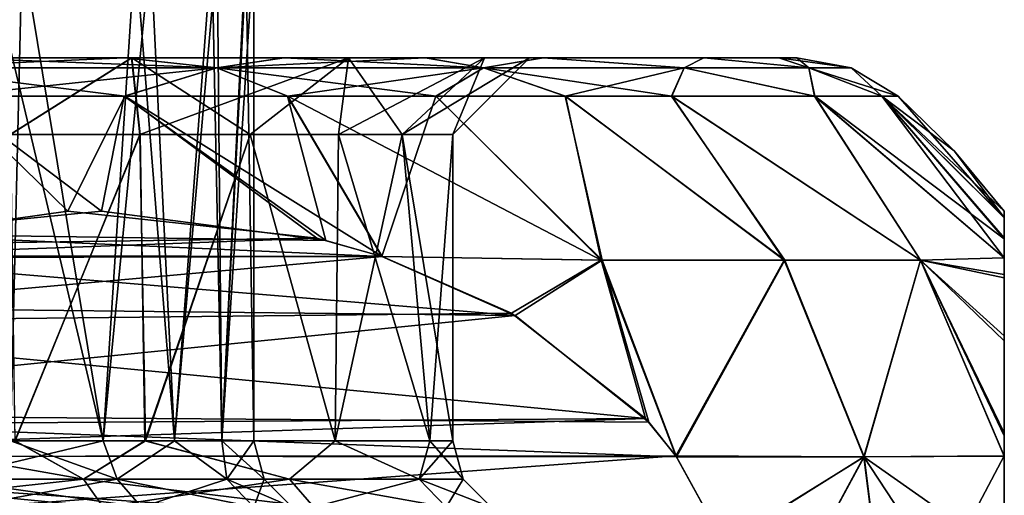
# Model space of a CAD drawing. Header units: metres. Extents: x -90 to 90, y -173 to 74.
# Tile 68 of 256: x -54.43 to -48, y 37.14 to 40.25. Entities that reach past the tile are written whole.
import ezdxf

# ---------------------------------------------------------------- set-up
doc = ezdxf.new("R2010")
doc.units = ezdxf.units.M
doc.layers.add('solid_509418', color=7, linetype='CONTINUOUS')

msp = doc.modelspace()

# ---------------------------------------------------------------- linework, layer by layer
at = {"layer": 'solid_509418'}
for points in [[(-55.848225, 40.711327, -5.75958), (-54.413197, 40.711327, -4.381511), (-55.209133, 37.5, -5.239999)], [(-54.413197, 40.711327, -4.381511), (-54.489056, 37.5, -4.476549), (-55.209133, 37.5, -5.239999)], [(-54.644905, 40.711327, 4.661863), (-54.490166, 37.5, 4.477914), (-53.885056, 37.5, 3.60797)], [(-53.67522, 40.711327, 3.226017), (-54.644905, 40.711327, 4.661863), (-53.885056, 37.5, 3.60797)], [(-54.413197, 40.711327, -4.381511), (-53.884155, 37.5, -3.606445), (-54.489056, 37.5, -4.476549)], [(-54.413197, 40.711327, -4.381511), (-53.574314, 40.711327, -3.020028), (-53.884155, 37.5, -3.606445)], [(-53.67522, 40.711327, 3.226017), (-53.885056, 37.5, 3.60797), (-53.419109, 37.5, 2.664932)], [(-53.574314, 40.711327, -3.020028), (-53.418499, 37.5, -2.663423), (-53.884155, 37.5, -3.606445)], [(-53.175396, 40.711327, 1.958265), (-53.67522, 40.711327, 3.226017), (-53.419109, 37.5, 2.664932)], [(-53.574314, 40.711327, -3.020028), (-53.139954, 40.711327, -1.830234), (-53.418499, 37.5, -2.663423)], [(-53.175396, 40.711327, 1.958265), (-53.419109, 37.5, 2.664932), (-53.108414, 37.5, 1.707634)], [(-53.139954, 40.711327, -1.830234), (-53.108109, 37.5, -1.706402), (-53.418499, 37.5, -2.663423)], [(-52.952953, 40.711327, 0.865528), (-53.175396, 40.711327, 1.958265), (-53.108414, 37.5, 1.707634)], [(-53.139954, 40.711327, -1.830234), (-52.945873, 40.711327, -0.805783), (-53.108109, 37.5, -1.706402)], [(-52.952953, 40.711327, 0.865528), (-53.108414, 37.5, 1.707634), (-52.900002, 37.5)], [(-52.900002, 40.711327), (-52.900002, 37.5), (-53.108109, 37.5, -1.706402)], [(-52.945873, 40.711327, -0.805783), (-52.900002, 40.711327), (-53.108109, 37.5, -1.706402)], [(-52.952953, 40.711327, 0.865528), (-52.900002, 37.5), (-52.900002, 40.711327)], [(-60.000404, 40, 8.899905), (-54.869164, 40, 9.327729), (-53.741676, 40, 8.611979)], [(-57.692898, 40, 8.595699), (-60.000404, 40, 8.899905), (-53.741676, 40, 8.611979)], [(-59.999596, 40, -8.899905), (-53.745266, 40, -8.614587), (-54.873013, 40, -9.329845)], [(-59.999596, 40, -8.899905), (-57.692097, 40, -8.595485), (-53.745266, 40, -8.614587)], [(-57.692898, 40, 8.595699), (-53.741676, 40, 8.611979), (-52.702423, 40, 7.750854)], [(-55.540649, 40, 7.702219), (-57.692898, 40, 8.595699), (-52.702423, 40, 7.750854)], [(-57.692097, 40, -8.595485), (-52.705692, 40, -7.753934), (-53.745266, 40, -8.614587)], [(-57.692097, 40, -8.595485), (-55.539936, 40, -7.701807), (-52.705692, 40, -7.753934)], [(-55.540649, 40, 7.702219), (-52.702423, 40, 7.750854), (-51.77911, 40, 6.76256)], [(-53.697983, 40, 6.284479), (-55.540649, 40, 7.702219), (-51.77911, 40, 6.76256)], [(-54.490524, 39.5, 6.340796), (-55.540649, 40, 7.702219), (-53.697983, 40, 6.284479)], [(-55.539936, 40, -7.701807), (-51.781895, 40, -6.765945), (-52.705692, 40, -7.753934)], [(-55.539936, 40, -7.701807), (-53.697422, 40, -6.283917), (-51.781895, 40, -6.765945)], [(-54.489902, 39.5, -6.340256), (-53.697422, 40, -6.283917), (-55.539936, 40, -7.701807)], [(-55.227581, 39.935413, -9.910031), (-54.873013, 40, -9.329845), (-53.745266, 40, -8.614587)], [(-55.227581, 39.935413, -9.910031), (-53.745266, 40, -8.614587), (-53.142044, 39.935413, -8.599603)], [(-53.142044, 39.935413, 8.599603), (-54.869164, 40, 9.327729), (-55.227581, 39.935413, 9.910031)], [(-53.142044, 39.935413, 8.599603), (-53.741676, 40, 8.611979), (-54.869164, 40, 9.327729)], [(-53.644035, 39.5, 5.491967), (-54.490524, 39.5, 6.340796), (-53.697983, 40, 6.284479)], [(-54.489902, 39.5, -6.340256), (-53.643471, 39.5, -5.491313), (-53.697422, 40, -6.283917)], [(-53.142044, 39.935413, -8.599603), (-53.745266, 40, -8.614587), (-52.705692, 40, -7.753934)], [(-53.142044, 39.935413, 8.599603), (-52.702423, 40, 7.750854), (-53.741676, 40, 8.611979)], [(-53.697983, 40, 6.284479), (-51.77911, 40, 6.76256), (-51.008572, 40, 5.698104)], [(-52.282143, 40, 4.431771), (-53.697983, 40, 6.284479), (-51.008572, 40, 5.698104)], [(-53.644035, 39.5, 5.491967), (-53.697983, 40, 6.284479), (-52.282143, 40, 4.431771)], [(-53.697422, 40, -6.283917), (-51.010731, 40, -5.701505), (-51.781895, 40, -6.765945)], [(-53.697422, 40, -6.283917), (-52.281666, 40, -4.430933), (-51.010731, 40, -5.701505)], [(-52.924122, 39.499996, -4.526803), (-52.281666, 40, -4.430933), (-53.697422, 40, -6.283917)], [(-53.643471, 39.5, -5.491313), (-52.924122, 39.499996, -4.526803), (-53.697422, 40, -6.283917)], [(-52.924641, 39.499996, 4.527616), (-53.644035, 39.5, 5.491967), (-52.282143, 40, 4.431771)], [(-53.142044, 39.935413, -8.599603), (-52.705692, 40, -7.753934), (-51.781895, 40, -6.765945)], [(-53.142044, 39.935413, -8.599603), (-51.781895, 40, -6.765945), (-51.400398, 39.935413, -6.857954)], [(-51.400398, 39.935413, 6.857954), (-52.702423, 40, 7.750854), (-53.142044, 39.935413, 8.599603)], [(-52.348431, 39.500004, 3.466046), (-52.924641, 39.499996, 4.527616), (-52.282143, 40, 4.431771)], [(-52.924122, 39.499996, -4.526803), (-52.348022, 39.500004, -3.465146), (-52.281666, 40, -4.430933)], [(-51.400398, 39.935413, 6.857954), (-51.77911, 40, 6.76256), (-52.702423, 40, 7.750854)], [(-52.348431, 39.500004, 3.466046), (-52.282143, 40, 4.431771), (-51.394642, 40, 2.270966)], [(-51.931316, 39.499996, 2.335883), (-52.348431, 39.500004, 3.466046), (-51.394642, 40, 2.270966)], [(-52.348022, 39.500004, -3.465146), (-51.931087, 39.499996, -2.335097), (-52.281666, 40, -4.430933)], [(-52.282143, 40, 4.431771), (-51.008572, 40, 5.698104), (-49.961235, 40, 3.543852)], [(-51.394642, 40, 2.270966), (-52.282143, 40, 4.431771), (-49.961235, 40, 3.543852)], [(-52.281666, 40, -4.430933), (-49.962196, 40, -3.546578), (-51.010731, 40, -5.701505)], [(-52.281666, 40, -4.430933), (-51.394451, 40, -2.270251), (-49.962196, 40, -3.546578)], [(-51.931087, 39.499996, -2.335097), (-51.394451, 40, -2.270251), (-52.281666, 40, -4.430933)], [(-51.931316, 39.499996, 2.335883), (-51.394642, 40, 2.270966), (-51.099998, 40)], [(-51.599998, 39.5), (-51.931316, 39.499996, 2.335883), (-51.099998, 40)], [(-51.931087, 39.499996, -2.335097), (-51.599998, 39.5), (-51.394451, 40, -2.270251)], [(-51.400398, 39.935413, -6.857954), (-51.781895, 40, -6.765945), (-51.010731, 40, -5.701505)], [(-51.400398, 39.935413, 6.857954), (-51.008572, 40, 5.698104), (-51.77911, 40, 6.76256)], [(-51.599998, 39.5), (-51.099998, 40), (-51.394451, 40, -2.270251)], [(-51.400398, 39.935413, -6.857954), (-51.010731, 40, -5.701505), (-50.08997, 39.935413, -4.772419)], [(-50.08997, 39.935413, 4.772419), (-51.008572, 40, 5.698104), (-51.400398, 39.935413, 6.857954)], [(-51.394642, 40, 2.270966), (-49.471947, 40, 1.5829), (-49.354248, 40)], [(-51.394642, 40, 2.270966), (-49.354248, 40), (-51.099998, 40)], [(-51.394642, 40, 2.270966), (-49.961235, 40, 3.543852), (-49.471947, 40, 1.5829)], [(-51.394451, 40, -2.270251), (-49.472172, 40, -1.584415), (-49.962196, 40, -3.546578)], [(-51.394451, 40, -2.270251), (-51.099998, 40), (-49.472172, 40, -1.584415)], [(-51.099998, 40), (-49.354248, 40), (-49.472172, 40, -1.584415)], [(-50.08997, 39.935413, -4.772419), (-51.010731, 40, -5.701505), (-49.962196, 40, -3.546578)], [(-50.08997, 39.935413, 4.772419), (-49.961235, 40, 3.543852), (-51.008572, 40, 5.698104)], [(-50.08997, 39.935413, -4.772419), (-49.962196, 40, -3.546578), (-49.27647, 39.935413, -2.447576)], [(-49.27647, 39.935413, 2.447576), (-49.961235, 40, 3.543852), (-50.08997, 39.935413, 4.772419)], [(-49.27647, 39.935413, -2.447576), (-49.962196, 40, -3.546578), (-49.472172, 40, -1.584415)], [(-49.27647, 39.935413, 2.447576), (-49.471947, 40, 1.5829), (-49.961235, 40, 3.543852)], [(-49.27647, 39.935413, -2.447576), (-49.472172, 40, -1.584415), (-49.354248, 40)], [(-49.000694, 39.935413), (-49.354248, 40), (-49.471947, 40, 1.5829)], [(-49.27647, 39.935413, 2.447576), (-49.000694, 39.935413), (-49.471947, 40, 1.5829)], [(-49.27647, 39.935413, -2.447576), (-49.354248, 40), (-49.000694, 39.935413)], [(-55.227581, 39.935413, 9.910031), (-54.884548, 39.75, 10.083883), (-53.742321, 39.75, 9.417748)], [(-53.142044, 39.935413, 8.599603), (-55.227581, 39.935413, 9.910031), (-53.742321, 39.75, 9.417748)], [(-55.227581, 39.935413, -9.910031), (-53.142044, 39.935413, -8.599603), (-54.888733, 39.75, -10.086003)], [(-53.142044, 39.935413, -8.599603), (-53.746258, 39.75, -9.420362), (-54.888733, 39.75, -10.086003)], [(-53.142044, 39.935413, -8.599603), (-52.681335, 39.75, -8.619144), (-53.746258, 39.75, -9.420362)], [(-53.142044, 39.935413, 8.599603), (-53.742321, 39.75, 9.417748), (-52.677689, 39.75, 8.616048)], [(-53.142044, 39.935413, 8.599603), (-52.677689, 39.75, 8.616048), (-51.709217, 39.75, 7.688656)], [(-51.400398, 39.935413, 6.857954), (-53.142044, 39.935413, 8.599603), (-51.709217, 39.75, 7.688656)], [(-53.142044, 39.935413, -8.599603), (-51.400398, 39.935413, -6.857954), (-52.681335, 39.75, -8.619144)], [(-51.400398, 39.935413, -6.857954), (-51.712456, 39.75, -7.692146), (-52.681335, 39.75, -8.619144)], [(-51.400398, 39.935413, -6.857954), (-50.867607, 39.75, -6.667226), (-51.712456, 39.75, -7.692146)], [(-51.400398, 39.935413, 6.857954), (-51.709217, 39.75, 7.688656), (-50.864929, 39.75, 6.663558)], [(-51.400398, 39.935413, 6.857954), (-50.864929, 39.75, 6.663558), (-50.171528, 39.75, 5.590498)], [(-50.08997, 39.935413, 4.772419), (-51.400398, 39.935413, 6.857954), (-50.171528, 39.75, 5.590498)], [(-51.400398, 39.935413, -6.857954), (-50.08997, 39.935413, -4.772419), (-50.867607, 39.75, -6.667226)], [(-50.08997, 39.935413, -4.772419), (-50.17355, 39.75, -5.594052), (-50.867607, 39.75, -6.667226)], [(-50.08997, 39.935413, -4.772419), (-49.238918, 39.75, -3.471545), (-50.17355, 39.75, -5.594052)], [(-50.08997, 39.935413, 4.772419), (-50.171528, 39.75, 5.590498), (-49.238026, 39.75, 3.468784)], [(-49.27647, 39.935413, 2.447576), (-50.08997, 39.935413, 4.772419), (-49.238026, 39.75, 3.468784)], [(-50.08997, 39.935413, -4.772419), (-49.27647, 39.935413, -2.447576), (-49.238918, 39.75, -3.471545)], [(-49.27647, 39.935413, 2.447576), (-49.238026, 39.75, 3.468784), (-48.800201, 39.75, 1.554691)], [(-49.27647, 39.935413, 2.447576), (-48.800201, 39.75, 1.554691), (-48.69281, 39.75)], [(-49.27647, 39.935413, 2.447576), (-48.69281, 39.75), (-49.000694, 39.935413)], [(-49.27647, 39.935413, -2.447576), (-48.800411, 39.75, -1.556204), (-49.238918, 39.75, -3.471545)], [(-49.27647, 39.935413, -2.447576), (-49.000694, 39.935413), (-48.800411, 39.75, -1.556204)], [(-49.000694, 39.935413), (-48.69281, 39.75), (-48.800411, 39.75, -1.556204)], [(-54.884548, 39.75, 10.083883), (-55.689709, 38.776985, 11.367859), (-54.115009, 38.99902, 10.458705)], [(-53.895634, 38.999142, -10.332048), (-55.393387, 38.851109, -11.196778), (-54.888733, 39.75, -10.086003)], [(-53.895634, 38.999142, -10.332048), (-54.888733, 39.75, -10.086003), (-53.746258, 39.75, -9.420362)], [(-53.742321, 39.75, 9.417748), (-54.884548, 39.75, 10.083883), (-54.115009, 38.99902, 10.458705)], [(-53.742321, 39.75, 9.417748), (-54.115009, 38.99902, 10.458705), (-52.489296, 38.823421, 9.5201)], [(-52.429478, 38.809109, -9.485564), (-53.895634, 38.999142, -10.332048), (-53.746258, 39.75, -9.420362)], [(-52.429478, 38.809109, -9.485564), (-53.746258, 39.75, -9.420362), (-52.681335, 39.75, -8.619144)], [(-53.742321, 39.75, 9.417748), (-52.489296, 38.823421, 9.5201), (-52.062836, 38.702854, 9.273883)], [(-52.677689, 39.75, 8.616048), (-53.742321, 39.75, 9.417748), (-52.062836, 38.702854, 9.273883)], [(-52.065403, 38.703339, -9.275366), (-52.681335, 39.75, -8.619144), (-51.712456, 39.75, -7.692146)], [(-52.065403, 38.703339, -9.275366), (-52.429478, 38.809109, -9.485564), (-52.681335, 39.75, -8.619144)], [(-52.677689, 39.75, 8.616048), (-52.062836, 38.702854, 9.273883), (-50.631561, 38.679855, 7.847908)], [(-51.709217, 39.75, 7.688656), (-52.677689, 39.75, 8.616048), (-50.631561, 38.679855, 7.847908)], [(-50.624905, 38.679855, -7.839956), (-52.065403, 38.703339, -9.275366), (-51.712456, 39.75, -7.692146)], [(-50.624905, 38.679855, -7.839956), (-51.712456, 39.75, -7.692146), (-50.867607, 39.75, -6.667226)], [(-50.864929, 39.75, 6.663558), (-51.709217, 39.75, 7.688656), (-50.631561, 38.679855, 7.847908)], [(-49.433834, 38.679855, -6.141126), (-50.867607, 39.75, -6.667226), (-50.17355, 39.75, -5.594052)], [(-49.433834, 38.679855, -6.141126), (-50.624905, 38.679855, -7.839956), (-50.867607, 39.75, -6.667226)], [(-50.864929, 39.75, 6.663558), (-50.631561, 38.679855, 7.847908), (-49.43644, 38.679855, 6.145607)], [(-50.171528, 39.75, 5.590498), (-50.864929, 39.75, 6.663558), (-49.43644, 38.679855, 6.145607)], [(-48.547291, 38.679855, -4.2653), (-50.17355, 39.75, -5.594052), (-49.238918, 39.75, -3.471545)], [(-48.547291, 38.679855, -4.2653), (-49.433834, 38.679855, -6.141126), (-50.17355, 39.75, -5.594052)], [(-50.171528, 39.75, 5.590498), (-49.43644, 38.679855, 6.145607), (-48.547291, 38.679855, 4.265298)], [(-49.238026, 39.75, 3.468784), (-50.171528, 39.75, 5.590498), (-48.547291, 38.679855, 4.265298)], [(-48, 38.694466, -2.265208), (-49.238918, 39.75, -3.471545), (-48.800411, 39.75, -1.556204)], [(-48, 38.694466, -2.265208), (-48.547291, 38.679855, -4.2653), (-49.238918, 39.75, -3.471545)], [(-49.238026, 39.75, 3.468784), (-48.547291, 38.679855, 4.265298), (-48, 38.695663, 2.260558)], [(-49.238026, 39.75, 3.468784), (-48, 38.695663, 2.260558), (-48, 38.818527, 1.770575)], [(-48.800201, 39.75, 1.554691), (-49.238026, 39.75, 3.468784), (-48, 38.818527, 1.770575)], [(-48, 38.957371, -0.872296), (-48.800411, 39.75, -1.556204), (-48.69281, 39.75)], [(-48, 38.826294, -1.733837), (-48, 38.694466, -2.265208), (-48.800411, 39.75, -1.556204)], [(-48, 38.957371, -0.872296), (-48, 38.826294, -1.733837), (-48.800411, 39.75, -1.556204)], [(-48, 38.955532, 0.890818), (-48.800201, 39.75, 1.554691), (-48, 38.818527, 1.770575)], [(-48.327209, 39.392731), (-48.69281, 39.75), (-48.800201, 39.75, 1.554691)], [(-48, 39), (-48.327209, 39.392731), (-48.800201, 39.75, 1.554691)], [(-48, 38.955532, 0.890818), (-48, 39), (-48.800201, 39.75, 1.554691)], [(-48, 38.957371, -0.872296), (-48.69281, 39.75), (-48.327209, 39.392731)], [(-53.644035, 39.5, 5.491967), (-54.457817, 37.5, 6.312228), (-54.490524, 39.5, 6.340796)], [(-54.489902, 39.5, -6.340256), (-54.461048, 37.5, -6.315063), (-53.643471, 39.5, -5.491313)], [(-53.643471, 39.5, -5.491313), (-54.461048, 37.5, -6.315063), (-53.611244, 37.5, -5.453787)], [(-53.644035, 39.5, 5.491967), (-53.60854, 37.5, 5.450617), (-54.457817, 37.5, 6.312228)], [(-52.924641, 39.499996, 4.527616), (-53.60854, 37.5, 5.450617), (-53.644035, 39.5, 5.491967)], [(-53.643471, 39.5, -5.491313), (-53.611244, 37.5, -5.453787), (-52.924122, 39.499996, -4.526803)], [(-52.924122, 39.499996, -4.526803), (-53.611244, 37.5, -5.453787), (-52.37027, 37.5, -3.513864)], [(-52.924641, 39.499996, 4.527616), (-52.36887, 37.5, 3.51082), (-53.60854, 37.5, 5.450617)], [(-52.348431, 39.500004, 3.466046), (-52.36887, 37.5, 3.51082), (-52.924641, 39.499996, 4.527616)], [(-52.924122, 39.499996, -4.526803), (-52.37027, 37.5, -3.513864), (-52.348022, 39.500004, -3.465146)], [(-52.348022, 39.500004, -3.465146), (-52.37027, 37.5, -3.513864), (-51.75153, 37.5, -1.588307)], [(-51.931316, 39.499996, 2.335883), (-52.36887, 37.5, 3.51082), (-52.348431, 39.500004, 3.466046)], [(-51.931316, 39.499996, 2.335883), (-51.751163, 37.5, 1.586407), (-52.36887, 37.5, 3.51082)], [(-52.348022, 39.500004, -3.465146), (-51.75153, 37.5, -1.588307), (-51.931087, 39.499996, -2.335097)], [(-51.599998, 39.5), (-51.751163, 37.5, 1.586407), (-51.931316, 39.499996, 2.335883)], [(-51.931087, 39.499996, -2.335097), (-51.599998, 37.5), (-51.599998, 39.5)], [(-51.931087, 39.499996, -2.335097), (-51.75153, 37.5, -1.588307), (-51.599998, 37.5)], [(-51.599998, 39.5), (-51.599998, 37.5), (-51.751163, 37.5, 1.586407)], [(-48, 38.957371, -0.872296), (-48.327209, 39.392731), (-48, 39)], [(-55.689709, 38.776985, 11.367859), (-52.489296, 38.823421, 9.5201), (-54.115009, 38.99902, 10.458705)], [(-52.429478, 38.809109, -9.485564), (-55.393387, 38.851109, -11.196778), (-53.895634, 38.999142, -10.332048)], [(-48, 38.957371, -0.872296), (-48, 39), (-48, 38.955532, 0.890818)], [(-48, 38.957371, -0.872296), (-48, 38.955532, 0.890818), (-48, 38.826294, -1.733837)], [(-48, 38.826294, -1.733837), (-48, 38.955532, 0.890818), (-48, 38.818527, 1.770575)], [(-52.065403, 38.703339, -9.275366), (-55.910908, 38.71109, -11.495568), (-55.393387, 38.851109, -11.196778)], [(-52.065403, 38.703339, -9.275366), (-55.393387, 38.851109, -11.196778), (-52.429478, 38.809109, -9.485564)], [(-55.960175, 38.695297, 11.524013), (-52.062836, 38.702854, 9.273883), (-52.489296, 38.823421, 9.5201)], [(-55.960175, 38.695297, 11.524013), (-52.489296, 38.823421, 9.5201), (-55.689709, 38.776985, 11.367859)], [(-48, 38.826294, -1.733837), (-48, 38.818527, 1.770575), (-48, 38.694466, -2.265208)], [(-48, 38.694466, -2.265208), (-48, 38.818527, 1.770575), (-48, 38.695663, 2.260558)], [(-56.695362, 38.380291, -11.948472), (-55.910908, 38.71109, -11.495568), (-51.193623, 38.318802, -8.772042)], [(-51.193623, 38.318802, -8.772042), (-55.910908, 38.71109, -11.495568), (-52.065403, 38.703339, -9.275366)], [(-51.193623, 38.318802, -8.772042), (-52.065403, 38.703339, -9.275366), (-50.624905, 38.679855, -7.839956)], [(-56.883244, 38.273533, 12.056947), (-51.218681, 38.333118, 8.78651), (-52.062836, 38.702854, 9.273883)], [(-56.883244, 38.273533, 12.056947), (-52.062836, 38.702854, 9.273883), (-55.960175, 38.695297, 11.524013)], [(-50.631561, 38.679855, 7.847908), (-52.062836, 38.702854, 9.273883), (-51.218681, 38.333118, 8.78651)], [(-50.631561, 38.679855, 7.847908), (-51.218681, 38.333118, 8.78651), (-50.343464, 37.646713, 8.281202)], [(-50.321365, 37.622265, -8.268445), (-51.193623, 38.318802, -8.772042), (-50.624905, 38.679855, -7.839956)], [(-50.631561, 38.679855, 7.847908), (-50.343464, 37.646713, 8.281202), (-50.144356, 37.402458, 8.166248)], [(-49.43644, 38.679855, 6.145607), (-50.631561, 38.679855, 7.847908), (-50.144356, 37.402458, 8.166248)], [(-50.140141, 37.396317, -8.163814), (-50.624905, 38.679855, -7.839956), (-49.433834, 38.679855, -6.141126)], [(-50.140141, 37.396317, -8.163814), (-50.321365, 37.622265, -8.268445), (-50.624905, 38.679855, -7.839956)], [(-49.43644, 38.679855, 6.145607), (-50.144356, 37.402458, 8.166248), (-48.918247, 37.394688, 6.408926)], [(-48.915462, 37.394688, -6.404108), (-50.140141, 37.396317, -8.163814), (-49.433834, 38.679855, -6.141126)], [(-48.547291, 38.679855, 4.265298), (-49.43644, 38.679855, 6.145607), (-48.918247, 37.394688, 6.408926)], [(-48.915462, 37.394688, -6.404108), (-49.433834, 38.679855, -6.141126), (-48.547291, 38.679855, -4.2653)], [(-48.547291, 38.679855, 4.265298), (-48.918247, 37.394688, 6.408926), (-48, 37.40015, 4.45404)], [(-48, 37.403278, -4.451625), (-48.915462, 37.394688, -6.404108), (-48.547291, 38.679855, -4.2653)], [(-48, 38.56432, 2.664445), (-48, 38.695663, 2.260558), (-48.547291, 38.679855, 4.265298)], [(-48, 38.585308, -2.605675), (-48.547291, 38.679855, -4.2653), (-48, 38.694466, -2.265208)], [(-48.547291, 38.679855, 4.265298), (-48, 37.40015, 4.45404), (-48, 37.533607, 4.334246)], [(-48, 38.153049, 3.545726), (-48.547291, 38.679855, 4.265298), (-48, 37.533607, 4.334246)], [(-48, 38.153049, 3.545726), (-48, 38.56432, 2.664445), (-48.547291, 38.679855, 4.265298)], [(-48, 38.186623, -3.488486), (-48.547291, 38.679855, -4.2653), (-48, 38.585308, -2.605675)], [(-48, 37.552387, -4.316472), (-48, 37.403278, -4.451625), (-48.547291, 38.679855, -4.2653)], [(-48, 38.186623, -3.488486), (-48, 37.552387, -4.316472), (-48.547291, 38.679855, -4.2653)], [(-48, 38.585308, -2.605675), (-48, 38.695663, 2.260558), (-48, 38.56432, 2.664445)], [(-48, 38.585308, -2.605675), (-48, 38.694466, -2.265208), (-48, 38.695663, 2.260558)], [(-48, 38.186623, -3.488486), (-48, 38.585308, -2.605675), (-48, 38.56432, 2.664445)], [(-48, 38.186623, -3.488486), (-48, 38.56432, 2.664445), (-48, 38.153049, 3.545726)], [(-56.695362, 38.380291, -11.948472), (-51.193623, 38.318802, -8.772042), (-57.628838, 37.676991, -12.487414)], [(-57.628838, 37.676991, -12.487414), (-51.193623, 38.318802, -8.772042), (-50.321365, 37.622265, -8.268445)], [(-56.883244, 38.273533, 12.056947), (-50.343464, 37.646713, 8.281202), (-51.218681, 38.333118, 8.78651)], [(-56.883244, 38.273533, 12.056947), (-57.702042, 37.595234, 12.52968), (-50.343464, 37.646713, 8.281202)], [(-48, 38.186623, -3.488486), (-48, 38.153049, 3.545726), (-48, 37.552387, -4.316472)], [(-48, 37.552387, -4.316472), (-48, 38.153049, 3.545726), (-48, 37.533607, 4.334246)], [(-57.628838, 37.676991, -12.487414), (-50.140141, 37.396317, -8.163814), (-57.855915, 37.402035, -12.618518)], [(-57.628838, 37.676991, -12.487414), (-50.321365, 37.622265, -8.268445), (-50.140141, 37.396317, -8.163814)], [(-57.859211, 37.397259, 12.620421), (-50.144356, 37.402458, 8.166248), (-50.343464, 37.646713, 8.281202)], [(-57.702042, 37.595234, 12.52968), (-57.859211, 37.397259, 12.620421), (-50.343464, 37.646713, 8.281202)], [(-48, 37.552387, -4.316472), (-48, 37.533607, 4.334246), (-48, 37.40015, 4.45404)], [(-48, 37.552387, -4.316472), (-48, 37.40015, 4.45404), (-48, 37.403278, -4.451625)], [(-55.766506, 37.25, -7.332626), (-54.012936, 37.25, -5.987064), (-55.429775, 37.5, -7.04791)], [(-54.012936, 37.25, 5.987064), (-55.766506, 37.25, 7.332626), (-54.457817, 37.5, 6.312228)], [(-54.012936, 37.25, -5.987064), (-54.461048, 37.5, -6.315063), (-55.429775, 37.5, -7.04791)], [(-54.932266, 37.250225, -5.067733), (-54.489056, 37.5, -4.476549), (-53.884155, 37.5, -3.606445)], [(-53.79332, 37.250225, -3.583428), (-54.932266, 37.250225, -5.067733), (-53.884155, 37.5, -3.606445)], [(-54.932266, 37.250225, 5.067733), (-53.79332, 37.250225, 3.583428), (-54.490166, 37.5, 4.477914)], [(-53.79332, 37.250225, 3.583428), (-53.885056, 37.5, 3.60797), (-54.490166, 37.5, 4.477914)], [(-54.012936, 37.25, -5.987064), (-53.611244, 37.5, -5.453787), (-54.461048, 37.5, -6.315063)], [(-54.012936, 37.25, 5.987064), (-54.457817, 37.5, 6.312228), (-53.60854, 37.5, 5.450617)], [(-54.012936, 37.25, -5.987064), (-52.667374, 37.25, -4.233494), (-53.611244, 37.5, -5.453787)], [(-52.667374, 37.25, 4.233494), (-54.012936, 37.25, 5.987064), (-53.60854, 37.5, 5.450617)], [(-53.79332, 37.250225, 3.583428), (-53.419109, 37.5, 2.664932), (-53.885056, 37.5, 3.60797)], [(-53.79332, 37.250225, -3.583428), (-53.884155, 37.5, -3.606445), (-53.418499, 37.5, -2.663423)], [(-53.077347, 37.250225, -1.854919), (-53.79332, 37.250225, -3.583428), (-53.418499, 37.5, -2.663423)], [(-53.79332, 37.250225, 3.583428), (-53.077347, 37.250225, 1.854919), (-53.419109, 37.5, 2.664932)], [(-52.667374, 37.25, -4.233494), (-52.37027, 37.5, -3.513864), (-53.611244, 37.5, -5.453787)], [(-52.667374, 37.25, 4.233494), (-53.60854, 37.5, 5.450617), (-52.36887, 37.5, 3.51082)], [(-53.077347, 37.250225, 1.854919), (-53.108414, 37.5, 1.707634), (-53.419109, 37.5, 2.664932)], [(-53.077347, 37.250225, -1.854919), (-53.418499, 37.5, -2.663423), (-53.108109, 37.5, -1.706402)], [(-52.833145, 37.250225), (-52.900002, 37.5), (-53.108414, 37.5, 1.707634)], [(-53.077347, 37.250225, 1.854919), (-52.833145, 37.250225), (-53.108414, 37.5, 1.707634)], [(-53.077347, 37.250225, -1.854919), (-53.108109, 37.5, -1.706402), (-52.900002, 37.5)], [(-53.077347, 37.250225, -1.854919), (-52.900002, 37.5), (-52.833145, 37.250225)], [(-52.667374, 37.25, -4.233494), (-51.821518, 37.25, -2.191417), (-52.37027, 37.5, -3.513864)], [(-51.821518, 37.25, 2.191417), (-52.667374, 37.25, 4.233494), (-52.36887, 37.5, 3.51082)], [(-51.821518, 37.25, -2.191417), (-51.75153, 37.5, -1.588307), (-52.37027, 37.5, -3.513864)], [(-51.821518, 37.25, 2.191417), (-52.36887, 37.5, 3.51082), (-51.751163, 37.5, 1.586407)], [(-51.821518, 37.25, -2.191417), (-51.533012, 37.25), (-51.75153, 37.5, -1.588307)], [(-51.821518, 37.25, 2.191417), (-51.599998, 37.5), (-51.533012, 37.25)], [(-51.821518, 37.25, 2.191417), (-51.751163, 37.5, 1.586407), (-51.599998, 37.5)], [(-51.533012, 37.25), (-51.599998, 37.5), (-51.75153, 37.5, -1.588307)], [(-58.179066, 36.81028, 12.805091), (-49.826698, 36.825352, 7.982847), (-50.144356, 37.402458, 8.166248)], [(-58.179066, 36.81028, 12.805091), (-50.144356, 37.402458, 8.166248), (-57.859211, 37.397259, 12.620421)], [(-57.855915, 37.402035, -12.618518), (-49.82856, 36.830101, -7.983922), (-58.162422, 36.85294, -12.795481)], [(-57.855915, 37.402035, -12.618518), (-50.140141, 37.396317, -8.163814), (-49.82856, 36.830101, -7.983922)], [(-48.918247, 37.394688, 6.408926), (-50.144356, 37.402458, 8.166248), (-49.826698, 36.825352, 7.982847)], [(-49.82856, 36.830101, -7.983922), (-50.140141, 37.396317, -8.163814), (-48.915462, 37.394688, -6.404108)], [(-49.669872, 36, -7.892305), (-49.82856, 36.830101, -7.983922), (-48.915462, 37.394688, -6.404108)], [(-48.918247, 37.394688, 6.408926), (-49.826698, 36.825352, 7.982847), (-49.669872, 36, 7.892305)], [(-48.918247, 37.394688, 6.408926), (-49.669872, 36, 7.892305), (-48.741669, 36, 6.5)], [(-48.741669, 36, -6.5), (-49.669872, 36, -7.892305), (-48.915462, 37.394688, -6.404108)], [(-48, 36.750671, 4.850274), (-48, 37.40015, 4.45404), (-48.918247, 37.394688, 6.408926)], [(-48.918247, 37.394688, 6.408926), (-48.741669, 36, 6.5), (-48, 36, 5)], [(-48, 36.750671, 4.850274), (-48.918247, 37.394688, 6.408926), (-48, 36, 5)], [(-48.741669, 36, -6.5), (-48.915462, 37.394688, -6.404108), (-48, 37.403278, -4.451625)], [(-48.741669, 36, -6.5), (-48, 37.403278, -4.451625), (-48, 36.715286, -4.86436)], [(-48, 37.403278, -4.451625), (-48, 37.40015, 4.45404), (-48, 36.750671, 4.850274)], [(-48, 36.715286, -4.86436), (-48, 37.403278, -4.451625), (-48, 36.750671, 4.850274)], [(-53.883366, 37.066856, -6.116634), (-54.012936, 37.25, -5.987064), (-55.766506, 37.25, -7.332626)], [(-55.674885, 37.066856, -7.491316), (-53.883366, 37.066856, -6.116634), (-55.766506, 37.25, -7.332626)], [(-55.674885, 37.066856, 7.491316), (-55.766506, 37.25, 7.332626), (-54.012936, 37.25, 5.987064)], [(-53.883366, 37.066856, 6.116634), (-55.674885, 37.066856, 7.491316), (-54.012936, 37.25, 5.987064)], [(-53.634712, 37.066986, 3.675), (-53.79332, 37.250225, 3.583428), (-54.932266, 37.250225, 5.067733)], [(-54.802765, 37.066986, 5.197235), (-53.634712, 37.066986, 3.675), (-54.932266, 37.250225, 5.067733)], [(-54.802765, 37.066986, -5.197235), (-54.932266, 37.250225, -5.067733), (-53.79332, 37.250225, -3.583428)], [(-53.634712, 37.066986, -3.675), (-54.802765, 37.066986, -5.197235), (-53.79332, 37.250225, -3.583428)], [(-52.508682, 37.066856, -4.325113), (-52.667374, 37.25, -4.233494), (-54.012936, 37.25, -5.987064)], [(-53.883366, 37.066856, -6.116634), (-52.508682, 37.066856, -4.325113), (-54.012936, 37.25, -5.987064)], [(-53.883366, 37.066856, 6.116634), (-54.012936, 37.25, 5.987064), (-52.667374, 37.25, 4.233494)], [(-52.508682, 37.066856, 4.325113), (-53.883366, 37.066856, 6.116634), (-52.667374, 37.25, 4.233494)], [(-52.900444, 37.066986, 1.90232), (-53.077347, 37.250225, 1.854919), (-53.79332, 37.250225, 3.583428)], [(-53.634712, 37.066986, 3.675), (-52.900444, 37.066986, 1.90232), (-53.79332, 37.250225, 3.583428)], [(-53.634712, 37.066986, -3.675), (-53.79332, 37.250225, -3.583428), (-53.077347, 37.250225, -1.854919)], [(-52.900444, 37.066986, -1.90232), (-53.634712, 37.066986, -3.675), (-53.077347, 37.250225, -1.854919)], [(-52.650002, 37.066986), (-52.833145, 37.250225), (-53.077347, 37.250225, 1.854919)], [(-52.900444, 37.066986, -1.90232), (-53.077347, 37.250225, -1.854919), (-52.833145, 37.250225)], [(-52.900444, 37.066986, 1.90232), (-52.650002, 37.066986), (-53.077347, 37.250225, 1.854919)], [(-52.900444, 37.066986, -1.90232), (-52.833145, 37.250225), (-52.650002, 37.066986)], [(-51.644524, 37.066856, -2.238843), (-51.821518, 37.25, -2.191417), (-52.667374, 37.25, -4.233494)], [(-52.508682, 37.066856, -4.325113), (-51.644524, 37.066856, -2.238843), (-52.667374, 37.25, -4.233494)], [(-52.508682, 37.066856, 4.325113), (-52.667374, 37.25, 4.233494), (-51.821518, 37.25, 2.191417)], [(-51.644524, 37.066856, 2.238843), (-52.508682, 37.066856, 4.325113), (-51.821518, 37.25, 2.191417)], [(-51.349773, 37.066856), (-51.533012, 37.25), (-51.821518, 37.25, -2.191417)], [(-51.644524, 37.066856, 2.238843), (-51.821518, 37.25, 2.191417), (-51.533012, 37.25)], [(-51.644524, 37.066856, -2.238843), (-51.349773, 37.066856), (-51.821518, 37.25, -2.191417)], [(-51.644524, 37.066856, 2.238843), (-51.533012, 37.25), (-51.349773, 37.066856)]]:
    msp.add_3dface(points, dxfattribs=at)

doc.saveas('drawing.dxf')
